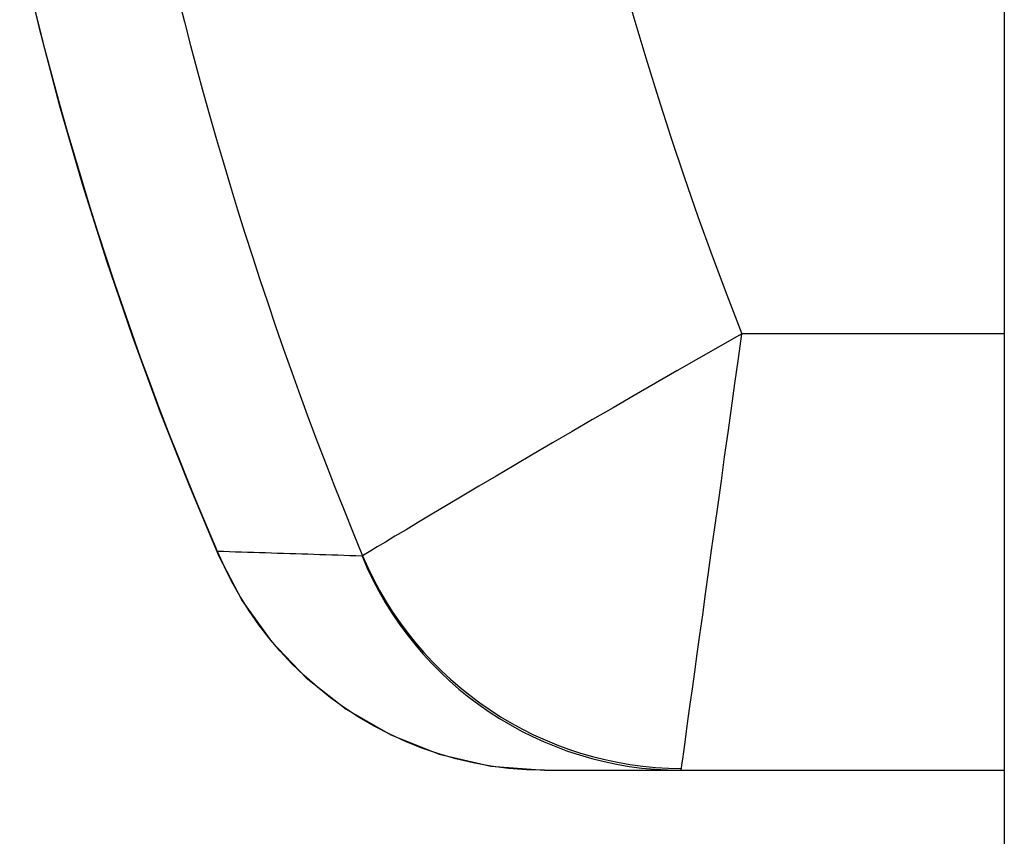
# Model space of a CAD drawing. Header units: inches. Extents: x 1.5 to 31.5, y 2.1 to 17.
# Tile 4 of 34: x 1.581 to 1.936, y 8.776 to 9.071. Entities that reach past the tile are written whole.
import ezdxf

# ---------------------------------------------------------------- set-up
doc = ezdxf.new("R2010")
doc.units = ezdxf.units.IN
doc.header["$MEASUREMENT"] = 0
doc.layers.add('Visible Edges(ANSI)', color=7, linetype='Continuous', lineweight=25)
doc.layers.add('Visible Tangent Edges(ANSI)', color=7, linetype='Continuous', lineweight=25)

msp = doc.modelspace()

# ---------------------------------------------------------------- linework, layer by layer
at = {"layer": 'Visible Edges(ANSI)'}
for p, q in [((1.93613, 13.27902), (1.93613, 5.57102)), ((1.77018, 8.80002), (1.81942, 8.80002)), ((1.81942, 8.80002), (1.93613, 8.80002))]:
    msp.add_line(p, q, dxfattribs=at)
at = {"layer": 'Visible Edges(ANSI)', "flags": 128}
for points in [[(1.58087, 9.09698), (1.58774, 9.06831), (1.59528, 9.03983), (1.60346, 9.01166), (1.61223, 8.98387), (1.62158, 8.95649), (1.63148, 8.92955), (1.64189, 8.90311), (1.65275, 8.87726)], [(1.65275, 8.87726), (1.66113, 8.86117), (1.67168, 8.84647), (1.68425, 8.83335), (1.69866, 8.82204), (1.71479, 8.81276), (1.73225, 8.80584), (1.75089, 8.80151), (1.77018, 8.80002)]]:
    msp.add_lwpolyline(points, dxfattribs=at)
at = {"layer": 'Visible Tangent Edges(ANSI)'}
msp.add_line((1.93613, 8.9575), (1.84144, 8.9575), dxfattribs=at)
at = {"layer": 'Visible Tangent Edges(ANSI)', "flags": 128}
for points in [[(1.65227, 8.879), (1.64864, 8.88748), (1.64506, 8.89604), (1.64152, 8.90466), (1.63804, 8.91334), (1.6346, 8.92209), (1.63122, 8.93089), (1.6279, 8.93975), (1.62463, 8.94867), (1.62142, 8.95763), (1.61828, 8.96664), (1.61519, 8.9757), (1.61217, 8.9848), (1.60921, 8.99395), (1.60631, 9.00314), (1.60348, 9.01238), (1.60071, 9.02166), (1.59801, 9.03098), (1.59538, 9.04034), (1.59281, 9.04973), (1.59032, 9.05914), (1.5879, 9.06859), (1.58556, 9.07805)], [(1.84144, 8.9575), (1.83361, 8.95306), (1.82578, 8.9486), (1.81797, 8.94413), (1.81022, 8.93968), (1.80255, 8.93526), (1.79499, 8.93089), (1.78755, 8.92657), (1.78024, 8.92232), (1.77309, 8.91814), (1.76612, 8.91405), (1.75934, 8.91007), (1.7528, 8.90621), (1.74653, 8.9025), (1.74055, 8.89896), (1.73489, 8.89559), (1.7296, 8.89244), (1.72471, 8.88952), (1.72026, 8.88685), (1.71628, 8.88447), (1.71281, 8.88239), (1.70988, 8.88062), (1.70751, 8.8792), (1.70574, 8.87813), (1.70461, 8.87744)], [(1.81963, 8.80062), (1.81981, 8.80193), (1.82009, 8.80398), (1.82047, 8.80671), (1.82094, 8.81009), (1.82149, 8.8141), (1.82212, 8.81868), (1.82283, 8.82381), (1.82361, 8.82944), (1.82445, 8.83554), (1.82535, 8.84205), (1.82631, 8.84893), (1.8273, 8.85614), (1.82835, 8.86365), (1.82943, 8.87142), (1.83054, 8.87943), (1.83168, 8.88762), (1.83284, 8.89598), (1.83403, 8.9045), (1.83523, 8.91315), (1.83646, 8.92191), (1.83769, 8.93076), (1.83894, 8.93966), (1.84019, 8.94859), (1.84144, 8.9575)], [(1.70439, 8.87732), (1.70221, 8.87739), (1.70003, 8.87746), (1.69786, 8.87753), (1.69568, 8.87761), (1.6935, 8.87768), (1.69132, 8.87775), (1.68915, 8.87782), (1.68697, 8.87789), (1.6848, 8.87796), (1.68263, 8.87803), (1.68045, 8.8781), (1.67828, 8.87817), (1.67611, 8.87824), (1.67394, 8.87831), (1.67177, 8.87838), (1.6696, 8.87845), (1.66743, 8.87852), (1.66526, 8.87859), (1.6631, 8.87866), (1.66093, 8.87873), (1.65876, 8.87879), (1.6566, 8.87886), (1.65443, 8.87893), (1.65227, 8.879)], [(1.77018, 8.80002), (1.76371, 8.80019), (1.75725, 8.80069), (1.75083, 8.80152), (1.74447, 8.80268), (1.73821, 8.80415), (1.73205, 8.80593), (1.72602, 8.80801), (1.72013, 8.81037), (1.71438, 8.81301), (1.70878, 8.81593), (1.70335, 8.81911), (1.6981, 8.82254), (1.69303, 8.8262), (1.68817, 8.83009), (1.68353, 8.83418), (1.67911, 8.83848), (1.67491, 8.84297), (1.67094, 8.84764), (1.6672, 8.8525), (1.66371, 8.85751), (1.66046, 8.86268), (1.65747, 8.86799), (1.65473, 8.87344), (1.65227, 8.879)], [(1.70461, 8.87744), (1.7046, 8.87743), (1.70459, 8.87742), (1.70459, 8.87741), (1.70458, 8.8774), (1.70457, 8.87739), (1.70456, 8.87739), (1.70456, 8.87738), (1.70455, 8.87737), (1.70454, 8.87736), (1.70453, 8.87736), (1.70452, 8.87735), (1.70451, 8.87735), (1.7045, 8.87734), (1.7045, 8.87734), (1.70449, 8.87733), (1.70448, 8.87733), (1.70447, 8.87733), (1.70446, 8.87732), (1.70445, 8.87732), (1.70444, 8.87732), (1.70442, 8.87732), (1.70441, 8.87732), (1.7044, 8.87732), (1.70439, 8.87732)], [(1.81942, 8.80002), (1.81943, 8.80002), (1.81944, 8.80003), (1.81945, 8.80003), (1.81946, 8.80004), (1.81947, 8.80005), (1.81948, 8.80006), (1.81949, 8.80007), (1.8195, 8.80009), (1.81951, 8.80011), (1.81952, 8.80013), (1.81953, 8.80015), (1.81954, 8.80017), (1.81955, 8.8002), (1.81956, 8.80023), (1.81956, 8.80026), (1.81957, 8.80029), (1.81958, 8.80032), (1.81959, 8.80036), (1.8196, 8.8004), (1.8196, 8.80044), (1.81961, 8.80048), (1.81962, 8.80053), (1.81963, 8.80057), (1.81963, 8.80062)]]:
    msp.add_lwpolyline(points, dxfattribs=at)
at = {"layer": 'Visible Tangent Edges(ANSI)'}
for radius, start, end in [(1.42943, 157.47571, 202.52429), (1.27255, 158.44534, 201.55466)]:
    msp.add_arc((3.025, 9.42502), radius, start, end, dxfattribs=at)
for centre, major_axis, ratio, start_param, end_param in [((1.70693, 8.90074), (-0.05418, -0.02349), 0.328405, 6.19078, 6.283185), ((1.81942, 8.92502), (0, -0.125), 0.995545, 5.103958, 6.283185), ((1.81963, 8.92515), (0.10395, -0.06942), 0.994511, 4.126092, 5.298686)]:
    msp.add_ellipse(centre, major_axis=major_axis, ratio=ratio, start_param=start_param, end_param=end_param, dxfattribs=at)

doc.saveas('drawing.dxf')
